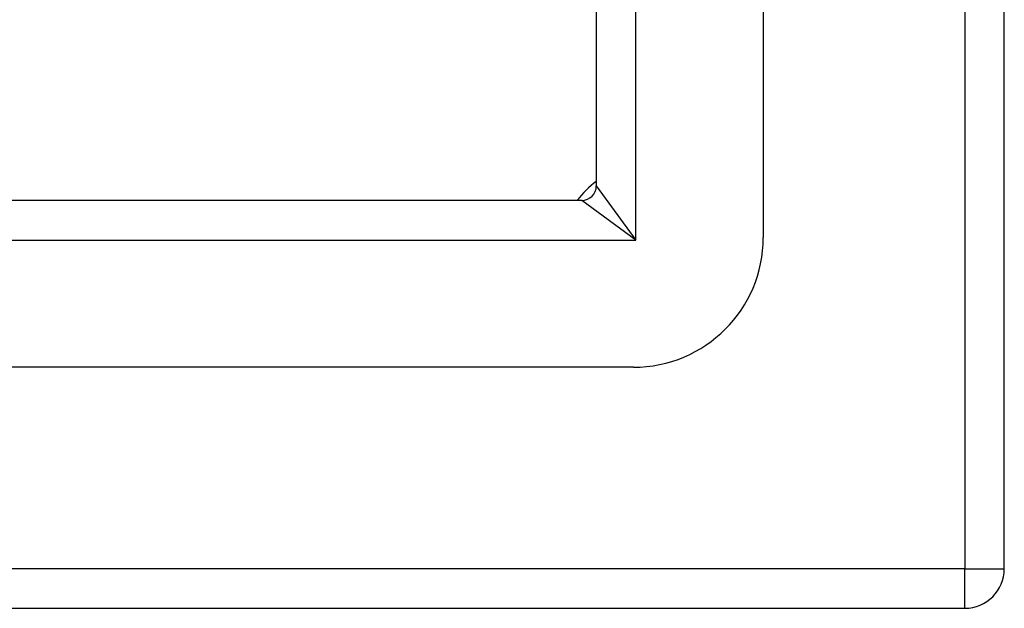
# Model space of a CAD drawing. Header units: inches. Extents: x 0 to 107, y -11 to 69.
# Tile 13 of 55: x 62.48 to 64.57, y 28.58 to 29.83. Entities that reach past the tile are written whole.
import ezdxf

# ---------------------------------------------------------------- set-up
doc = ezdxf.new("R2010")
doc.units = ezdxf.units.IN
doc.header["$MEASUREMENT"] = 0
doc.layers.add('Visible Edges(ANSI)', color=7, linetype='Continuous', lineweight=25)
doc.layers.add('Visible Tangent Edges(ANSI)', color=7, linetype='Continuous', lineweight=25)

msp = doc.modelspace()

# ---------------------------------------------------------------- linework, layer by layer
at = {"layer": 'Visible Edges(ANSI)'}
for p, q in [((64.5676, 28.6602), (64.5676, 48.4922)), ((64.0558, 47.7888), (64.0558, 29.3636)), ((63.7015, 47.679), (63.7015, 29.4733)), ((63.6705, 29.4423), (49.4648, 29.4423)), ((63.7802, 29.088), (49.355, 29.088)), ((48.6516, 28.5762), (64.4836, 28.5762))]:
    msp.add_line(p, q, dxfattribs=at)
for centre, radius, start, end in [((63.8176, 29.3262), 0.195, 126.5553, 143.4447), ((63.6705, 29.4733), 0.031, 270, 0), ((63.7802, 29.3636), 0.2756, 270, 0), ((64.4836, 28.6602), 0.084, 270, 0)]:
    msp.add_arc(centre, radius, start, end, dxfattribs=at)
at = {"layer": 'Visible Tangent Edges(ANSI)'}
for p, q in [((64.4836, 48.4114), (64.4836, 28.6602)), ((63.7855, 29.3583), (63.7855, 47.794)), ((63.7015, 29.4733), (63.7855, 29.3583)), ((63.7855, 29.3583), (63.6705, 29.4423)), ((49.3498, 29.3583), (63.7855, 29.3583)), ((64.4836, 28.6602), (48.7356, 28.6602)), ((64.4836, 28.5762), (64.4836, 28.6602)), ((64.4836, 28.6602), (64.5676, 28.6602))]:
    msp.add_line(p, q, dxfattribs=at)

doc.saveas('drawing.dxf')
